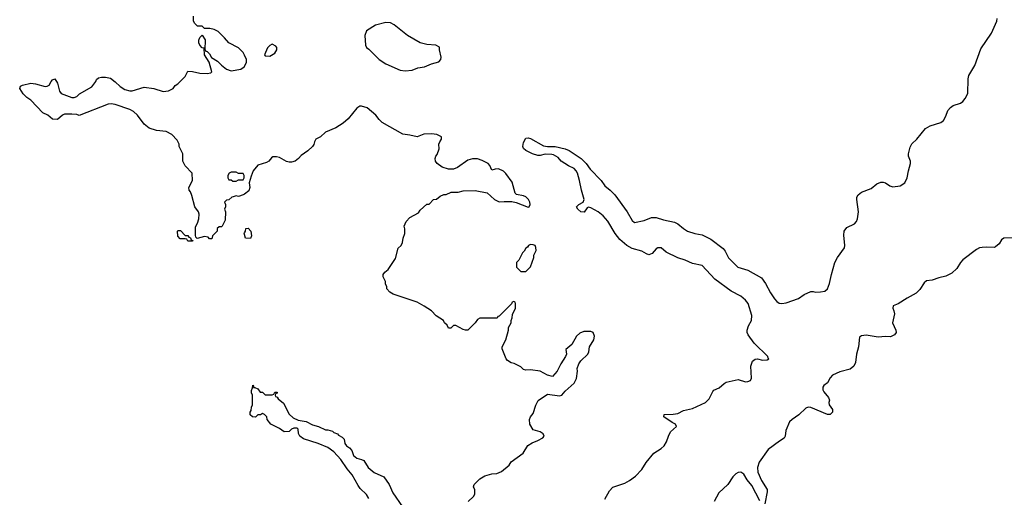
# Model space of a CAD drawing. Header units: inches. Extents: x 2380427 to 2580949, y 385907 to 546039.
# Tile 83 of 121: x 2508138 to 2516294, y 460724 to 464681. Entities that reach past the tile are written whole.
import ezdxf

# ---------------------------------------------------------------- set-up
doc = ezdxf.new("R2010")
doc.units = ezdxf.units.IN
doc.header["$MEASUREMENT"] = 0
doc.layers.add('C5406', color=7, linetype='Continuous')
doc.layers.add('C5416', color=7, linetype='Continuous')

msp = doc.modelspace()

# ---------------------------------------------------------------- linework, layer by layer
at = {"layer": 'C5406', "color": 5, "elevation": 40}
for points in [[(2510000, 464386), (2509988, 464410), (2509950, 464448), (2509870, 464488.7), (2509835.3, 464530), (2509782, 464582), (2509750, 464599), (2509711.6, 464608.4), (2509668, 464608), (2509650, 464626), (2509610, 464626), (2509588, 464650), (2509578, 464670), (2509578, 464710)], [(2510000, 463236.4), (2509990, 463228.7), (2509950, 463215.3), (2509930, 463222), (2509905.4, 463214.6), (2509894, 463210), (2509871.6, 463188.4), (2509850, 463186), (2509834, 463170), (2509842, 463150), (2509842, 463130), (2509834, 463110), (2509842, 463090), (2509839.6, 463020.4), (2509814, 462970), (2509810, 462966), (2509790, 462966), (2509774, 462950), (2509774, 462930), (2509734, 462890), (2509730, 462866), (2509710, 462866), (2509699, 462879), (2509670, 462884), (2509608, 462868), (2509598, 462878), (2509594.6, 462894.6), (2509594.6, 462965.4), (2509610, 462994), (2509622, 463030), (2509624, 463070), (2509619, 463090), (2509589, 463130), (2509564.7, 463224.7), (2509554, 463254), (2509542, 463270), (2509538, 463290), (2509568, 463350), (2509566, 463410), (2509508, 463470), (2509488.7, 463510), (2509488.4, 463568.4), (2509458, 463630), (2509458, 463650), (2509443.1, 463683.1), (2509398, 463730), (2509350, 463755.3), (2509270, 463762), (2509210, 463782), (2509170, 463815.3), (2509114, 463890), (2509080.1, 463920.1), (2509050, 463936), (2508930, 463977.2), (2508896.9, 463983.1), (2508870, 463981.2), (2508630, 463888), (2508610, 463895.3), (2508570, 463899), (2508510, 463899), (2508492, 463890), (2508450, 463855.3), (2508410, 463858), (2508370, 463888.7), (2508330, 463908), (2508230, 464015.3), (2508196.5, 464036.5), (2508165.6, 464065.6), (2508138, 464110), (2508146, 464130), (2508162, 464138), (2508230, 464154.8), (2508270, 464150.8), (2508350, 464127.3), (2508366, 464130), (2508382, 464138), (2508398, 464170), (2508410, 464182), (2508430, 464192), (2508450, 464154), (2508467.3, 464090), (2508482.8, 464070), (2508570, 464036), (2508590, 464036), (2508610, 464046), (2508632.9, 464067.1), (2508735.5, 464124.5), (2508768.7, 464170), (2508774.6, 464185.4), (2508790, 464198), (2508814.6, 464205.4), (2508850, 464206), (2508890, 464196), (2508930, 464166), (2508970, 464126.8), (2509010, 464102.8), (2509050, 464091), (2509070, 464091.3), (2509170, 464122), (2509250, 464111.3), (2509326.4, 464086.4), (2509370, 464092), (2509410, 464112), (2509425.6, 464134.4), (2509448, 464150), (2509508, 464210), (2509530, 464254), (2509568.4, 464251.6), (2509630, 464238), (2509690, 464236), (2509720.4, 464239.6), (2509728.7, 464250), (2509706.6, 464330), (2509669.6, 464390), (2509666, 464446), (2509650, 464448), (2509629.6, 464469.6), (2509621.2, 464490), (2509621.2, 464510), (2509630, 464534), (2509650, 464554), (2509673.4, 464513.4), (2509671.3, 464430), (2509680.7, 464420.7), (2509690, 464418.8), (2509710, 464397.3), (2509726.4, 464366.4), (2509776.9, 464336.9), (2509810, 464303), (2509850, 464271), (2509890, 464258), (2509970, 464272), (2509998, 464290), (2510000, 464294)], [(2510000, 462902), (2509998, 462910), (2510000, 462914)]]:
    msp.add_lwpolyline(points, dxfattribs=at)
for points in [[(2509930, 463418), (2509890, 463418), (2509874, 463410), (2509862, 463390), (2509862, 463370), (2509870, 463354), (2509890, 463354), (2509903.6, 463343.6), (2509930, 463342), (2509950, 463354), (2509990, 463354), (2509998, 463370), (2509998, 463390), (2509990, 463406), (2509950, 463406)], [(2509510, 462894), (2509530, 462894), (2509538, 462878), (2509552.7, 462872.7), (2509558, 462858), (2509572.7, 462852.7), (2509570, 462846), (2509530, 462846), (2509522, 462862), (2509510, 462866), (2509466, 462866), (2509448, 462888), (2509446, 462930), (2509450, 462934), (2509470, 462934)]]:
    msp.add_lwpolyline(points, close=True, dxfattribs=at)
at = {"layer": 'C5416', "color": 5, "elevation": 40}
for points in [[(2511170, 464658), (2511084, 464636), (2511011.6, 464588.4), (2510998, 464550), (2511002, 464470), (2511012, 464450), (2511030, 464438), (2511114.8, 464350), (2511170, 464315.5), (2511290, 464263.8), (2511330, 464257.1), (2511390, 464263), (2511436.9, 464283.1), (2511490, 464290.4), (2511550, 464314.9), (2511610, 464330.8), (2511626, 464350), (2511629.4, 464370), (2511615.3, 464430), (2511614, 464454), (2511586, 464470), (2511510, 464476), (2511455.3, 464490), (2511349, 464550), (2511239.1, 464639.1), (2511210, 464656)], [(2510230, 464478), (2510210, 464468), (2510190, 464448), (2510164.7, 464390), (2510170, 464382), (2510210, 464378), (2510250, 464404.7), (2510268, 464430), (2510268, 464450), (2510260.4, 464460.4)], [(2512370, 462817.2), (2512352, 462810), (2512343.6, 462796.4), (2512331.6, 462788.4), (2512316.9, 462763.1), (2512302, 462750), (2512271.6, 462688.4), (2512254, 462670), (2512254, 462630), (2512290, 462594), (2512330, 462594), (2512370, 462634), (2512395.3, 462710), (2512398, 462730), (2512415.3, 462770), (2512414.6, 462794.6), (2512408, 462810), (2512390, 462816)]]:
    msp.add_lwpolyline(points, close=True, dxfattribs=at)
at = {"layer": 'C5416', "color": 5}
for points, elevation in [([(2512984, 460710), (2513022.7, 460777.3), (2513050, 460807.3), (2513150, 460841.6), (2513190, 460863.8), (2513239.5, 460900.5), (2513290, 460955.5), (2513327.6, 461012.4), (2513389.7, 461090.3), (2513450, 461127.4), (2513475.6, 461150), (2513496.2, 461183.8), (2513511.6, 461230), (2513530, 461266.8), (2513577.2, 461310), (2513569.4, 461330), (2513542.9, 461342.9), (2513472.3, 461390), (2513475.3, 461410), (2513550, 461412.2), (2513590, 461419.1), (2513635.6, 461444.4), (2513710, 461460.7), (2513819.7, 461510), (2513850, 461539), (2513878, 461602), (2513887, 461613), (2513931.6, 461630), (2513972.4, 461667.6), (2513990, 461676.9), (2514090, 461700.9), (2514150, 461681.8), (2514170, 461683.5), (2514190, 461692), (2514200.8, 461710), (2514195, 461810), (2514208, 461852), (2514230, 461869.1), (2514250, 461872.2), (2514290, 461859.1), (2514330, 461863.8), (2514344, 461870), (2514337, 461877), (2514334.7, 461890), (2514221.7, 462001.7), (2514170.8, 462070), (2514164.2, 462090), (2514163.9, 462110), (2514174.5, 462145.5), (2514198.3, 462190), (2514202.7, 462230), (2514170.7, 462330), (2514150, 462358.2), (2514111.2, 462391.2), (2514030, 462431.8), (2513896, 462530), (2513790, 462645.7), (2513710, 462660.4), (2513650, 462689.6), (2513588.3, 462708.3), (2513493.7, 462753.7), (2513450, 462790.8), (2513422.4, 462790), (2513410, 462782.7), (2513376.1, 462743.9), (2513350, 462734.2), (2513330, 462740.4), (2513290, 462762.7), (2513210, 462785), (2513167.4, 462810), (2513110, 462860.3), (2513071.6, 462910), (2513010, 463012.8), (2512970, 463056.3), (2512930, 463089.6), (2512870, 463121.3), (2512850, 463127.3), (2512837.5, 463122.5), (2512812.6, 463087.4), (2512785.7, 463090), (2512760.9, 463110), (2512749.8, 463130), (2512769.6, 463150), (2512806, 463170), (2512814, 463190), (2512791.2, 463270), (2512776, 463350), (2512757.2, 463410), (2512746.2, 463430), (2512730, 463447.2), (2512683.6, 463470), (2512623.5, 463510), (2512598.2, 463538.2), (2512560.5, 463560.5), (2512545.3, 463565.3), (2512491.9, 463568.1), (2512450, 463556), (2512430, 463556), (2512385.2, 463570), (2512330, 463598), (2512310, 463614), (2512306.4, 463630), (2512310, 463662.8), (2512330, 463700.5), (2512350, 463702), (2512370, 463695.5), (2512475.5, 463635.5), (2512510.3, 463630.3), (2512572, 463630), (2512656, 463610), (2512690, 463596), (2512790, 463531.1), (2512830, 463490.2), (2512863.2, 463443.2), (2512953.5, 463350), (2512985.7, 463305.7), (2513030, 463269.2), (2513067.3, 463230), (2513170, 463090.2), (2513210, 463017.4), (2513230, 463001.7), (2513310, 463016.8), (2513370, 463042.3), (2513410, 463042.5), (2513470, 463021.8), (2513563, 463003), (2513589.1, 462989.1), (2513635.9, 462950), (2513670.2, 462930), (2513730, 462909.6), (2513790, 462897.8), (2513862.3, 462862.3), (2513965.5, 462785.5), (2513982.7, 462762.7), (2514010, 462707.6), (2514085.6, 462630), (2514170, 462606.5), (2514281.7, 462541.7), (2514316.6, 462496.6), (2514358.1, 462418.1), (2514390, 462369.3), (2514410, 462346), (2514430, 462333.5), (2514450.7, 462329.3), (2514485.6, 462334.4), (2514588, 462370), (2514634.9, 462405.1), (2514690, 462430.4), (2514710, 462430.5), (2514730, 462423.8), (2514770, 462426), (2514807.2, 462432.8), (2514829.7, 462450.3), (2514845.3, 462494.7), (2514861.2, 462570), (2514890, 462668.8), (2514911.1, 462710), (2514969.3, 462790), (2514973.7, 462810), (2514963.4, 462896.6), (2514966.8, 462930), (2514990, 462958.6), (2515051.6, 462990), (2515070.7, 463009.3), (2515078, 463030), (2515085.9, 463090), (2515071.6, 463190), (2515072.9, 463210), (2515084.4, 463230), (2515110, 463251.2), (2515190, 463283.6), (2515238.9, 463321.1), (2515270, 463334.4), (2515290, 463335.2), (2515310, 463329.1), (2515344.3, 463304.3), (2515370, 463296.3), (2515430, 463305.2), (2515469.7, 463330), (2515489.7, 463370), (2515499.6, 463430), (2515516.2, 463490), (2515515.6, 463510), (2515501.3, 463550), (2515500.5, 463570), (2515514.7, 463625.3), (2515527.3, 463652.7), (2515569.3, 463690), (2515640.1, 463779.9), (2515678.9, 463801.1), (2515768, 463830), (2515790, 463846), (2515810, 463882), (2515825.2, 463930), (2515846.8, 463953.2), (2515870, 463970.8), (2515930, 463988.2), (2515950, 464003), (2515970, 464028.5), (2515990.5, 464070), (2515995.4, 464190), (2516001.1, 464218.9), (2516050, 464300.3), (2516100, 464440), (2516188.6, 464570), (2516231.9, 464670), (2516235.3, 464690)], 20), ([(2510000, 464294), (2510018, 464330), (2510018, 464350), (2510000, 464386)], 40), ([(2511854, 460690), (2511898, 460730), (2511908, 460750), (2511907.3, 460787.3), (2511898, 460810), (2511902, 460830), (2511950, 460878), (2511990, 460901), (2512050, 460918), (2512090, 460921), (2512130, 460937.3), (2512192.3, 460990), (2512210, 461018.8), (2512309.4, 461090), (2512347.3, 461152.7), (2512384.2, 461175.8), (2512430, 461193.4), (2512470, 461216), (2512481.2, 461230), (2512473.2, 461250), (2512450, 461265.2), (2512390, 461284), (2512363.7, 461330), (2512360.9, 461370), (2512369.6, 461390.4), (2512390, 461418), (2512412.1, 461487.9), (2512433.2, 461526.8), (2512510, 461578), (2512610, 461566), (2512628, 461570), (2512656.6, 461603.4), (2512730, 461670.8), (2512751.2, 461708.8), (2512758, 461770), (2512756, 461790), (2512769.2, 461830), (2512786.6, 461853.4), (2512844, 461910), (2512852.7, 461930), (2512857.2, 461970), (2512893.2, 462030), (2512899, 462059), (2512888.4, 462088.4), (2512870, 462098), (2512810, 462098), (2512776.9, 462083.1), (2512750, 462058), (2512710.6, 461989.4), (2512662.8, 461950), (2512666.8, 461910), (2512658.8, 461890), (2512620.7, 461830), (2512590, 461768), (2512550, 461726), (2512510, 461735.3), (2512450, 461768.7), (2512370, 461779), (2512330, 461777.2), (2512310, 461784), (2512290, 461804), (2512233.2, 461833.2), (2512210, 461839), (2512178, 461858), (2512168, 461870), (2512134.6, 461954.6), (2512134, 461970), (2512164, 462030), (2512188, 462110), (2512188, 462130), (2512208, 462170), (2512208, 462190), (2512218, 462210), (2512220.4, 462239.6), (2512246, 462290), (2512246, 462330), (2512242, 462342), (2512230, 462346), (2512218, 462342), (2512212.7, 462327.3), (2512110, 462226), (2512098, 462222), (2512091.6, 462208.4), (2511950, 462208), (2511930, 462198), (2511912, 462170), (2511850, 462108), (2511830, 462108), (2511810, 462115.3), (2511750, 462148.7), (2511732, 462148), (2511710, 462126), (2511690, 462126), (2511678, 462150), (2511658, 462170), (2511648.4, 462188.4), (2511588.9, 462228.9), (2511550, 462268), (2511488.9, 462308.9), (2511430, 462342), (2511231.6, 462408.4), (2511204.7, 462424.7), (2511178, 462450), (2511178, 462470), (2511168.7, 462488.7), (2511167.3, 462512.7), (2511148.7, 462550), (2511149.1, 462570.9), (2511162, 462590), (2511190, 462611.3), (2511250, 462702), (2511273.2, 462786.8), (2511298, 462810), (2511310, 462834), (2511315.3, 462870), (2511328.7, 462910), (2511328.4, 462948.4), (2511322, 462970), (2511338, 463010), (2511370, 463042), (2511440.4, 463079.6), (2511456.4, 463103.6), (2511510, 463154), (2511530, 463154), (2511566, 463190), (2511590, 463194), (2511620.4, 463219.6), (2511650, 463232), (2511670, 463232), (2511711.6, 463251.6), (2511770, 463252), (2511810, 463262), (2511910, 463264.7), (2512010, 463246), (2512070, 463191), (2512110, 463171.3), (2512150, 463176), (2512213.7, 463173.7), (2512250, 463165.5), (2512350, 463126.8), (2512358, 463130), (2512365.2, 463150), (2512362.7, 463170), (2512352.3, 463190), (2512330, 463212.3), (2512310, 463222.7), (2512253.2, 463233.2), (2512242.7, 463242.7), (2512216.2, 463336.2), (2512166, 463406), (2512146, 463426), (2512104.7, 463444.7), (2512076, 463444), (2512050, 463435.3), (2512031.9, 463471.9), (2512017.2, 463490), (2511970, 463515.1), (2511930, 463529.6), (2511890, 463529.3), (2511850, 463516), (2511764.5, 463455.5), (2511730, 463444), (2511690, 463444), (2511638, 463458), (2511595.3, 463490), (2511582, 463510), (2511579, 463530), (2511584, 463550), (2511595.1, 463564.9), (2511613.2, 463610), (2511609.2, 463650), (2511617.2, 463670), (2511632.7, 463690), (2511633, 463710), (2511592.3, 463730), (2511550, 463736.1), (2511486.8, 463733.2), (2511430, 463711.8), (2511370, 463725.1), (2511311.9, 463731.9), (2511141.2, 463830), (2511114.5, 463854.5), (2511089, 463890), (2511017.2, 463950), (2510970, 463965.6), (2510956.4, 463963.6), (2510931.9, 463948.1), (2510859.9, 463860.1), (2510817.1, 463822.9), (2510755.8, 463784.2), (2510670.6, 463750), (2510630, 463709.3), (2510591.3, 463690), (2510578.8, 463670), (2510573.7, 463646.3), (2510564.7, 463630), (2510525.2, 463594.8), (2510470, 463557.2), (2510446.8, 463530), (2510421, 463510), (2510390, 463499.3), (2510370, 463500.9), (2510347.2, 463507.2), (2510290, 463539), (2510264.7, 463544.7), (2510235.3, 463544.7), (2510222.5, 463537.5), (2510200.7, 463510), (2510183.4, 463496.6), (2510110, 463475.1), (2510072.7, 463430), (2510054.6, 463385.4), (2510038.8, 463330), (2510044.7, 463290), (2510035.9, 463264.1), (2510000, 463236.4)], 40), ([(2510000, 462914), (2510008, 462930), (2510010, 462952), (2510030, 462954), (2510052, 462930), (2510058, 462890), (2510050, 462868), (2510008, 462870), (2510000, 462902)], 40), ([(2516390, 462872.6), (2516289.4, 462870.6), (2516270, 462857.1), (2516250, 462823), (2516221.6, 462798.4), (2516210, 462794.6), (2516150, 462797.8), (2516110, 462794.8), (2516089.1, 462790.9), (2516062.4, 462777.6), (2515950, 462692.5), (2515930, 462669.7), (2515900.8, 462619.2), (2515859.8, 462580.2), (2515810, 462556), (2515750, 462541.9), (2515697.1, 462522.9), (2515650, 462518.1), (2515630, 462500.2), (2515594.8, 462445.2), (2515564.3, 462415.7), (2515490, 462375.1), (2515414.4, 462325.6), (2515372.4, 462310), (2515369, 462290), (2515379, 462270), (2515383.7, 462243.7), (2515368.3, 462170), (2515396.1, 462110), (2515398, 462090), (2515383, 462070), (2515350, 462053), (2515310, 462055.3), (2515250, 462049.8), (2515150, 462067.4), (2515110, 462060.5), (2515094.9, 462050), (2515087.2, 461970), (2515068, 461910), (2515060.2, 461839.8), (2515047.7, 461810), (2515015.6, 461784.4), (2514930, 461763.3), (2514870, 461734.7), (2514850, 461713.6), (2514830, 461672.8), (2514799, 461650), (2514790, 461636.4), (2514790, 461615.5), (2514797.5, 461597.5), (2514836.5, 461550), (2514846, 461530), (2514840.7, 461510), (2514843.8, 461490), (2514870.2, 461450.2), (2514870, 461428.2), (2514850.3, 461410), (2514830, 461408.9), (2514690, 461467.4), (2514670, 461470.4), (2514650, 461461.9), (2514592.5, 461407.5), (2514535.6, 461370), (2514513.7, 461350), (2514483.7, 461276.3), (2514479.2, 461230), (2514470, 461213.8), (2514430.3, 461189.7), (2514338.6, 461121.4), (2514263.9, 461016.1), (2514249.7, 460970), (2514253.3, 460933.3), (2514282.6, 460862.6), (2514330.1, 460790), (2514330.1, 460770), (2514310, 460669.5)], 20), ([(2511030, 460713.6), (2511010, 460746), (2510958.2, 460798.2), (2510941.2, 460821.2), (2510891.4, 460911.4), (2510850, 460960.7), (2510797.7, 461037.7), (2510739.8, 461099.8), (2510690, 461136), (2510609.6, 461169.6), (2510489.4, 461209.4), (2510458, 461230), (2510447.3, 461252.7), (2510446, 461290), (2510436.4, 461296.4), (2510410, 461298), (2510390, 461288), (2510370.7, 461269.3), (2510327.5, 461267.5), (2510290, 461294), (2510218, 461330), (2510188, 461370), (2510186, 461390), (2510166, 461410), (2510150, 461418), (2510131.6, 461408.4), (2510110, 461406), (2510091.6, 461388.4), (2510066, 461390), (2510048.4, 461408.4), (2510048, 461430), (2510056.4, 461443.6), (2510058, 461470), (2510066, 461490), (2510066, 461570), (2510058, 461590), (2510058, 461610), (2510066, 461630), (2510068, 461652), (2510074, 461646), (2510074, 461634), (2510086, 461634), (2510110, 461622), (2510130, 461594), (2510150, 461594), (2510170, 461574), (2510230, 461574), (2510242, 461578), (2510250, 461594), (2510270, 461594), (2510270, 461586), (2510258, 461582), (2510254, 461570), (2510258, 461558), (2510270, 461554), (2510279.6, 461539.6), (2510323.6, 461503.6), (2510370, 461414), (2510403.6, 461383.6), (2510443.6, 461363.6), (2510510, 461352), (2510563.6, 461323.6), (2510614, 461310), (2510670, 461282), (2510690, 461282), (2510730, 461271.3), (2510741, 461261), (2510770, 461251.3), (2510779.6, 461239.6), (2510810, 461222), (2510824.7, 461204.7), (2510831, 461170), (2510846, 461150), (2510870, 461134.8), (2510890, 461110.8), (2510903.8, 461070), (2510930, 461047), (2510970, 461038.4), (2510988.7, 461028.7), (2511025.5, 460970), (2511073, 460930), (2511154.3, 460894.3), (2511198.4, 460830), (2511230, 460760.7), (2511310, 460646.4)], 40), ([(2514270, 460693.7), (2514202.9, 460822.9), (2514163.1, 460870), (2514136.7, 460916.7), (2514110, 460931.6), (2514090, 460929), (2514070, 460918.1), (2514045, 460895), (2514004.2, 460830), (2513930, 460759.9), (2513890.1, 460689.9)], 20)]:
    msp.add_lwpolyline(points, dxfattribs=dict(at, elevation=elevation))

doc.saveas('drawing.dxf')
